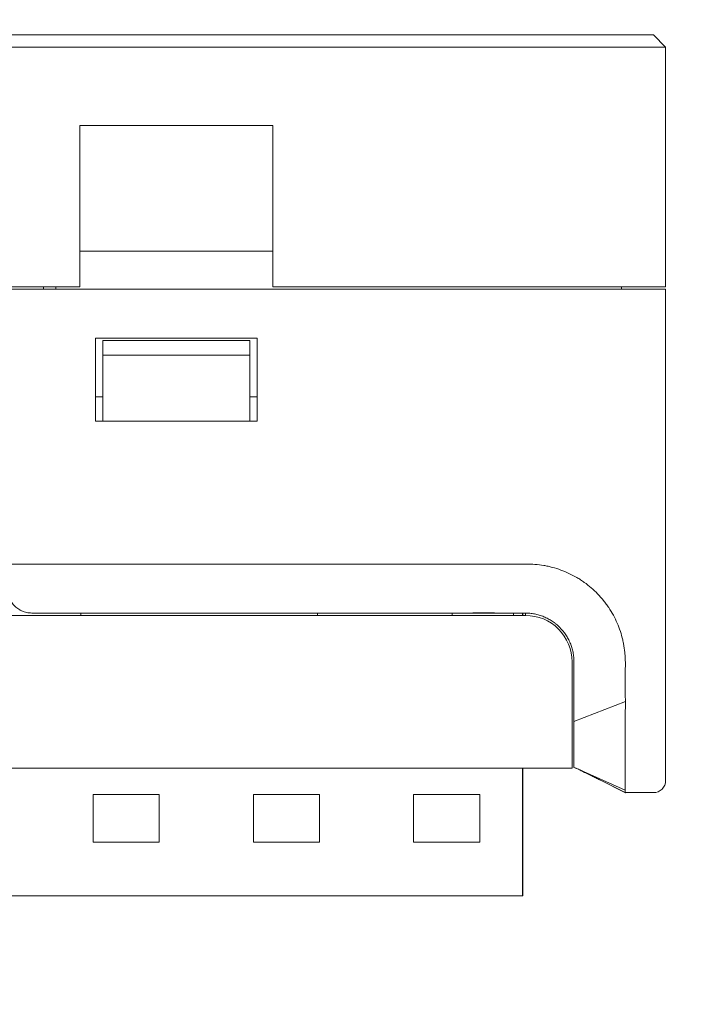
# Model space of a CAD drawing. Header units: millimetres. Extents: x -1114 to 1396, y -630 to 631.
# Tile 3 of 256: x -892 to -865, y -567 to -527. Entities that reach past the tile are written whole.
import ezdxf

# ---------------------------------------------------------------- set-up
doc = ezdxf.new("R2010")
doc.units = ezdxf.units.MM
doc.header["$MEASUREMENT"] = 0

msp = doc.modelspace()

# ---------------------------------------------------------------- linework, layer by layer
at = {"lineweight": 18}
for points, knots in [([(1038.9843, -629.7647), (1038.9843, -629.7647), (-1111.4882, -629.7647), (-1111.4882, -629.7647), (-1111.4882, -629.7647), (-1111.4882, -629.7647), (-1111.4882, 630.7883), (-1111.4882, 630.7883), (-1111.4882, 630.7883), (-1111.4882, 630.7883), (1038.9843, 630.7883), (1038.9843, 630.7883)], [0, 0, 0, 0, 0.3333333, 0.3333333, 0.3333333, 0.3333333, 0.6666667, 0.6666667, 0.6666667, 0.6666667, 1, 1, 1, 1]), ([(-871.9668, -549.4625), (-872.4493, -549.4572), (-872.9256, -549.4586), (-873.4116, -549.4591), (-873.4116, -549.4591), (-873.8673, -549.4596), (-874.3317, -549.4594), (-874.7703, -549.4592)], [0, 0, 0, 0, 0.5, 0.5, 0.5, 0.5, 1, 1, 1, 1]), ([(-867.3967, -552.2117), (-867.4352, -552.0962), (-867.4782, -551.9831), (-867.526, -551.8725), (-867.526, -551.8725), (-867.5737, -551.762), (-867.6262, -551.6539), (-867.6836, -551.5484), (-867.6836, -551.5484), (-867.741, -551.4429), (-867.8032, -551.34), (-867.8701, -551.2396), (-867.8701, -551.2396), (-867.9036, -551.1894), (-867.9383, -551.1398), (-867.9742, -551.0909), (-867.9742, -551.0909), (-868.0101, -551.042), (-868.0473, -550.9937), (-868.0855, -550.9464), (-868.0855, -550.9464), (-868.1617, -550.852), (-868.2417, -550.7617), (-868.3254, -550.6753), (-868.3254, -550.6753), (-868.4091, -550.589), (-868.4965, -550.5067), (-868.5875, -550.4283), (-868.5875, -550.4283), (-868.6785, -550.3499), (-868.7732, -550.2755), (-868.8716, -550.2051), (-868.8716, -550.2051), (-868.9207, -550.1699), (-868.9709, -550.1358), (-869.0219, -550.1026), (-869.0219, -550.1026), (-869.073, -550.0695), (-869.1247, -550.0376), (-869.177, -550.0071), (-869.177, -550.0071), (-869.2814, -549.946), (-869.3881, -549.8899), (-869.4968, -549.8389), (-869.4968, -549.8389), (-869.6055, -549.7878), (-869.7164, -549.7416), (-869.8294, -549.7004), (-869.8294, -549.7004), (-869.9423, -549.6591), (-870.0576, -549.6233), (-870.1749, -549.5922), (-870.1749, -549.5922), (-870.2336, -549.5767), (-870.2929, -549.5624), (-870.3521, -549.5494), (-870.3521, -549.5494), (-870.4114, -549.5363), (-870.4707, -549.5244), (-870.5301, -549.5137), (-870.5301, -549.5137), (-870.7676, -549.471), (-871.0069, -549.4596), (-871.2468, -549.4581), (-871.2468, -549.4581), (-871.4866, -549.4566), (-871.727, -549.4651), (-871.9668, -549.4625)], [0, 0, 0, 0, 0.0588235, 0.0588235, 0.0588235, 0.0588235, 0.1176471, 0.1176471, 0.1176471, 0.1176471, 0.1764706, 0.1764706, 0.1764706, 0.1764706, 0.2352941, 0.2352941, 0.2352941, 0.2352941, 0.2941176, 0.2941176, 0.2941176, 0.2941176, 0.3529412, 0.3529412, 0.3529412, 0.3529412, 0.4117647, 0.4117647, 0.4117647, 0.4117647, 0.4705882, 0.4705882, 0.4705882, 0.4705882, 0.5294118, 0.5294118, 0.5294118, 0.5294118, 0.5882353, 0.5882353, 0.5882353, 0.5882353, 0.6470588, 0.6470588, 0.6470588, 0.6470588, 0.7058824, 0.7058824, 0.7058824, 0.7058824, 0.7647059, 0.7647059, 0.7647059, 0.7647059, 0.8235294, 0.8235294, 0.8235294, 0.8235294, 0.8823529, 0.8823529, 0.8823529, 0.8823529, 0.9411765, 0.9411765, 0.9411765, 0.9411765, 1, 1, 1, 1]), ([(-892.4515, -550.4591), (-892.4515, -550.5217), (-892.4457, -550.5834), (-892.4342, -550.6443), (-892.4342, -550.6443), (-892.4285, -550.6747), (-892.4213, -550.7049), (-892.4127, -550.7349), (-892.4127, -550.7349), (-892.4041, -550.7649), (-892.394, -550.7947), (-892.3825, -550.8243), (-892.3825, -550.8243), (-892.3593, -550.8833), (-892.3308, -550.9397), (-892.2969, -550.9933), (-892.2969, -550.9933), (-892.2799, -551.0201), (-892.2616, -551.0463), (-892.2419, -551.0717), (-892.2419, -551.0717), (-892.2222, -551.0971), (-892.2011, -551.1219), (-892.1785, -551.1458), (-892.1785, -551.1458), (-892.1333, -551.1936), (-892.0837, -551.2367), (-892.0298, -551.275), (-892.0298, -551.275), (-892.0028, -551.2941), (-891.9747, -551.312), (-891.9454, -551.3287), (-891.9454, -551.3287), (-891.9308, -551.337), (-891.9158, -551.345), (-891.9006, -551.3526), (-891.9006, -551.3526), (-891.8854, -551.3603), (-891.8698, -551.3676), (-891.8542, -551.3745), (-891.8542, -551.3745), (-891.7915, -551.402), (-891.7266, -551.423), (-891.6593, -551.4373), (-891.6593, -551.4373), (-891.6256, -551.4445), (-891.5914, -551.4499), (-891.5565, -551.4536), (-891.5565, -551.4536), (-891.5216, -551.4573), (-891.4866, -551.4591), (-891.4515, -551.4591)], [0, 0, 0, 0, 0.0769231, 0.0769231, 0.0769231, 0.0769231, 0.1538462, 0.1538462, 0.1538462, 0.1538462, 0.2307692, 0.2307692, 0.2307692, 0.2307692, 0.3076923, 0.3076923, 0.3076923, 0.3076923, 0.3846154, 0.3846154, 0.3846154, 0.3846154, 0.4615385, 0.4615385, 0.4615385, 0.4615385, 0.5384615, 0.5384615, 0.5384615, 0.5384615, 0.6153846, 0.6153846, 0.6153846, 0.6153846, 0.6923077, 0.6923077, 0.6923077, 0.6923077, 0.7692308, 0.7692308, 0.7692308, 0.7692308, 0.8461538, 0.8461538, 0.8461538, 0.8461538, 0.9230769, 0.9230769, 0.9230769, 0.9230769, 1, 1, 1, 1]), ([(-871.2923, -551.4591), (-871.3449, -551.4591), (-871.3974, -551.4591), (-871.45, -551.4591), (-871.45, -551.4591), (-871.5026, -551.4591), (-871.5552, -551.4591), (-871.6078, -551.4591), (-871.6078, -551.4591), (-871.713, -551.4591), (-871.8182, -551.4591), (-871.9233, -551.4591), (-871.9233, -551.4591), (-872.1337, -551.4591), (-872.3441, -551.4591), (-872.5544, -551.4591)], [0, 0, 0, 0, 0.25, 0.25, 0.25, 0.25, 0.5, 0.5, 0.5, 0.5, 0.75, 0.75, 0.75, 0.75, 1, 1, 1, 1]), ([(-871.2923, -551.4591), (-871.2262, -551.4591), (-871.1607, -551.4624), (-871.0958, -551.4688), (-871.0958, -551.4688), (-871.0309, -551.4752), (-870.9665, -551.4848), (-870.9027, -551.4975), (-870.9027, -551.4975), (-870.8707, -551.5038), (-870.8389, -551.5109), (-870.8073, -551.5188), (-870.8073, -551.5188), (-870.7756, -551.5268), (-870.7441, -551.5355), (-870.7127, -551.545), (-870.7127, -551.545), (-870.6813, -551.5545), (-870.65, -551.5648), (-870.6189, -551.5759), (-870.6189, -551.5759), (-870.5879, -551.587), (-870.5572, -551.5988), (-870.5269, -551.6114), (-870.5269, -551.6114), (-870.4664, -551.6364), (-870.4075, -551.6643), (-870.3501, -551.695), (-870.3501, -551.695), (-870.2926, -551.7256), (-870.2368, -551.7591), (-870.1824, -551.7953), (-870.1824, -551.7953), (-870.1553, -551.8135), (-870.1285, -551.8323), (-870.1021, -551.8518), (-870.1021, -551.8518), (-870.0889, -551.8616), (-870.0758, -551.8715), (-870.0628, -551.8817), (-870.0628, -551.8817), (-870.0498, -551.8918), (-870.0369, -551.9021), (-870.0242, -551.9125), (-870.0242, -551.9125), (-869.9732, -551.9543), (-869.9247, -551.9983), (-869.8786, -552.0444), (-869.8786, -552.0444), (-869.7864, -552.1365), (-869.7036, -552.2371), (-869.6304, -552.3463), (-869.6304, -552.3463), (-869.6122, -552.3736), (-869.5944, -552.4016), (-869.5775, -552.4298), (-869.5775, -552.4298), (-869.5606, -552.458), (-869.5444, -552.4865), (-869.5289, -552.5154), (-869.5289, -552.5154), (-869.4981, -552.5731), (-869.4702, -552.632), (-869.4452, -552.6921), (-869.4452, -552.6921), (-869.4202, -552.7522), (-869.3982, -552.8135), (-869.3791, -552.8761), (-869.3791, -552.8761), (-869.3696, -552.9073), (-869.3608, -552.9389), (-869.3528, -552.9708), (-869.3528, -552.9708), (-869.3448, -553.0027), (-869.3375, -553.035), (-869.331, -553.0673), (-869.331, -553.0673), (-869.3181, -553.1319), (-869.3085, -553.1968), (-869.302, -553.2621), (-869.302, -553.2621), (-869.2955, -553.3274), (-869.2923, -553.3931), (-869.2923, -553.4591)], [0, 0, 0, 0, 0.047619, 0.047619, 0.047619, 0.047619, 0.0952381, 0.0952381, 0.0952381, 0.0952381, 0.1428571, 0.1428571, 0.1428571, 0.1428571, 0.1904762, 0.1904762, 0.1904762, 0.1904762, 0.2380952, 0.2380952, 0.2380952, 0.2380952, 0.2857143, 0.2857143, 0.2857143, 0.2857143, 0.3333333, 0.3333333, 0.3333333, 0.3333333, 0.3809524, 0.3809524, 0.3809524, 0.3809524, 0.4285714, 0.4285714, 0.4285714, 0.4285714, 0.4761905, 0.4761905, 0.4761905, 0.4761905, 0.5238095, 0.5238095, 0.5238095, 0.5238095, 0.5714286, 0.5714286, 0.5714286, 0.5714286, 0.6190476, 0.6190476, 0.6190476, 0.6190476, 0.6666667, 0.6666667, 0.6666667, 0.6666667, 0.7142857, 0.7142857, 0.7142857, 0.7142857, 0.7619048, 0.7619048, 0.7619048, 0.7619048, 0.8095238, 0.8095238, 0.8095238, 0.8095238, 0.8571429, 0.8571429, 0.8571429, 0.8571429, 0.9047619, 0.9047619, 0.9047619, 0.9047619, 0.952381, 0.952381, 0.952381, 0.952381, 1, 1, 1, 1]), ([(-869.3703, -553.459), (-869.3703, -552.955), (-869.5705, -552.4718), (-869.9268, -552.1154), (-869.9268, -552.1154), (-870.2831, -551.7591), (-870.7664, -551.559), (-871.2703, -551.559)], [0, 0, 0, 0, 0.5, 0.5, 0.5, 0.5, 1, 1, 1, 1]), ([(-867.3967, -552.2117), (-867.3587, -552.3261), (-867.3266, -552.4421), (-867.2998, -552.5597), (-867.2998, -552.5597), (-867.2865, -552.6184), (-867.2745, -552.6775), (-867.2638, -552.7367), (-867.2638, -552.7367), (-867.2531, -552.796), (-867.2437, -552.8555), (-867.2356, -552.9152), (-867.2356, -552.9152), (-867.2274, -552.9749), (-867.2205, -553.0348), (-867.2148, -553.0947), (-867.2148, -553.0947), (-867.209, -553.1547), (-867.2045, -553.2147), (-867.201, -553.2748), (-867.201, -553.2748), (-867.1976, -553.335), (-867.1952, -553.3952), (-867.1939, -553.4555), (-867.1939, -553.4555), (-867.1926, -553.5157), (-867.1924, -553.5759), (-867.1931, -553.6361)], [0, 0, 0, 0, 0.1428571, 0.1428571, 0.1428571, 0.1428571, 0.2857143, 0.2857143, 0.2857143, 0.2857143, 0.4285714, 0.4285714, 0.4285714, 0.4285714, 0.5714286, 0.5714286, 0.5714286, 0.5714286, 0.7142857, 0.7142857, 0.7142857, 0.7142857, 0.8571429, 0.8571429, 0.8571429, 0.8571429, 1, 1, 1, 1]), ([(-869.2923, -553.6368), (-869.2923, -553.8252), (-869.2923, -554.0136), (-869.2923, -554.202), (-869.2923, -554.202), (-869.2923, -554.3903), (-869.2923, -554.5787), (-869.2923, -554.7671)], [0, 0, 0, 0, 0.5, 0.5, 0.5, 0.5, 1, 1, 1, 1]), ([(-867.1931, -553.6361), (-867.1961, -553.8768), (-867.1985, -554.1174), (-867.1986, -554.358), (-867.1986, -554.358), (-867.1987, -554.5987), (-867.1964, -554.8393), (-867.1901, -555.0798)], [0, 0, 0, 0, 0.5, 0.5, 0.5, 0.5, 1, 1, 1, 1]), ([(-867.1901, -555.0798), (-867.1901, -555.0798), (-867.1938, -555.0813), (-867.1938, -555.0813), (-867.1938, -555.0813), (-867.1938, -555.0813), (-867.1938, -555.0813), (-867.1938, -555.0813), (-867.1938, -555.0813), (-867.1938, -555.0813), (-869.2923, -555.9044), (-869.2923, -555.9044)], [0, 0, 0, 0, 0.3333333, 0.3333333, 0.3333333, 0.3333333, 0.6666667, 0.6666667, 0.6666667, 0.6666667, 1, 1, 1, 1]), ([(-867.1901, -555.0798), (-867.187, -555.2011), (-867.191, -555.3228), (-867.1946, -555.4445), (-867.1946, -555.4445), (-867.1982, -555.5663), (-867.2014, -555.688), (-867.1979, -555.8091)], [0, 0, 0, 0, 0.5, 0.5, 0.5, 0.5, 1, 1, 1, 1]), ([(-867.1979, -555.8091), (-867.1957, -555.885), (-867.1962, -555.9605), (-867.1976, -556.0354), (-867.1976, -556.0354), (-867.199, -556.1103), (-867.2013, -556.1848), (-867.203, -556.2588), (-867.203, -556.2588), (-867.2047, -556.3328), (-867.2058, -556.4063), (-867.2049, -556.4794), (-867.2049, -556.4794), (-867.2046, -556.4976), (-867.2042, -556.5159), (-867.2038, -556.5341), (-867.2038, -556.5341), (-867.2034, -556.5523), (-867.203, -556.5705), (-867.2026, -556.5886), (-867.2026, -556.5886), (-867.2019, -556.6249), (-867.2012, -556.6611), (-867.2007, -556.6971), (-867.2007, -556.6971), (-867.2001, -556.7332), (-867.1996, -556.7691), (-867.1992, -556.8049), (-867.1992, -556.8049), (-867.1988, -556.8407), (-867.1985, -556.8761), (-867.1982, -556.9112), (-867.1982, -556.9112), (-867.1977, -556.9814), (-867.1975, -557.0502), (-867.1974, -557.1176), (-867.1974, -557.1176), (-867.1972, -557.2525), (-867.1978, -557.382), (-867.1981, -557.506), (-867.1981, -557.506), (-867.1982, -557.537), (-867.1983, -557.5676), (-867.1984, -557.5979), (-867.1984, -557.5979), (-867.1984, -557.6283), (-867.1985, -557.6583), (-867.1984, -557.6878), (-867.1984, -557.6878), (-867.1984, -557.747), (-867.1982, -557.8039), (-867.198, -557.8588), (-867.198, -557.8588), (-867.1977, -557.9685), (-867.1978, -558.0698), (-867.1978, -558.1628), (-867.1978, -558.1628), (-867.1979, -558.2093), (-867.1979, -558.2536), (-867.1979, -558.2959), (-867.1979, -558.2959), (-867.1979, -558.317), (-867.1979, -558.3376), (-867.1978, -558.3576), (-867.1978, -558.3576), (-867.1978, -558.3776), (-867.1978, -558.397), (-867.1978, -558.4157), (-867.1978, -558.4157), (-867.1978, -558.4904), (-867.1978, -558.5548), (-867.198, -558.6089)], [0, 0, 0, 0, 0.0555556, 0.0555556, 0.0555556, 0.0555556, 0.1111111, 0.1111111, 0.1111111, 0.1111111, 0.1666667, 0.1666667, 0.1666667, 0.1666667, 0.2222222, 0.2222222, 0.2222222, 0.2222222, 0.2777778, 0.2777778, 0.2777778, 0.2777778, 0.3333333, 0.3333333, 0.3333333, 0.3333333, 0.3888889, 0.3888889, 0.3888889, 0.3888889, 0.4444444, 0.4444444, 0.4444444, 0.4444444, 0.5, 0.5, 0.5, 0.5, 0.5555556, 0.5555556, 0.5555556, 0.5555556, 0.6111111, 0.6111111, 0.6111111, 0.6111111, 0.6666667, 0.6666667, 0.6666667, 0.6666667, 0.7222222, 0.7222222, 0.7222222, 0.7222222, 0.7777778, 0.7777778, 0.7777778, 0.7777778, 0.8333333, 0.8333333, 0.8333333, 0.8333333, 0.8888889, 0.8888889, 0.8888889, 0.8888889, 0.9444444, 0.9444444, 0.9444444, 0.9444444, 1, 1, 1, 1]), ([(-869.2923, -557.781), (-869.2923, -557.7807), (-869.2923, -557.7799), (-869.2923, -557.7785), (-869.2923, -557.7785), (-869.2923, -557.7767), (-869.2923, -557.774), (-869.2923, -557.7702), (-869.2923, -557.7702), (-869.2923, -557.7627), (-869.2923, -557.7513), (-869.2923, -557.7359), (-869.2923, -557.7359), (-869.2923, -557.7282), (-869.2923, -557.7195), (-869.2923, -557.7099), (-869.2923, -557.7099), (-869.2923, -557.7003), (-869.2923, -557.6898), (-869.2923, -557.6784), (-869.2923, -557.6784), (-869.2923, -557.6557), (-869.2923, -557.6294), (-869.2923, -557.5995), (-869.2923, -557.5995), (-869.2923, -557.5696), (-869.2923, -557.5362), (-869.2923, -557.4991), (-869.2923, -557.4991), (-869.2923, -557.4899), (-869.2923, -557.4804), (-869.2923, -557.4707), (-869.2923, -557.4707), (-869.2923, -557.4609), (-869.2923, -557.451), (-869.2923, -557.4409), (-869.2923, -557.4409), (-869.2923, -557.4206), (-869.2923, -557.3997), (-869.2923, -557.378), (-869.2923, -557.378), (-869.2923, -557.3346), (-869.2923, -557.2885), (-869.2923, -557.2395), (-869.2923, -557.2395), (-869.2923, -557.1905), (-869.2923, -557.1387), (-869.2923, -557.084), (-869.2923, -557.084), (-869.2923, -557.0567), (-869.2923, -557.0286), (-869.2923, -556.9998), (-869.2923, -556.9998), (-869.2923, -556.971), (-869.2923, -556.9417), (-869.2923, -556.912), (-869.2923, -556.912), (-869.2923, -556.8525), (-869.2923, -556.7913), (-869.2923, -556.7283), (-869.2923, -556.7283), (-869.2923, -556.6653), (-869.2923, -556.6005), (-869.2923, -556.5339), (-869.2923, -556.5339), (-869.2923, -556.5006), (-869.2923, -556.4669), (-869.2923, -556.4326), (-869.2923, -556.4326), (-869.2923, -556.3984), (-869.2923, -556.3638), (-869.2923, -556.3291), (-869.2923, -556.3291), (-869.2923, -556.2598), (-869.2923, -556.1897), (-869.2923, -556.119), (-869.2923, -556.119), (-869.2923, -556.0482), (-869.2923, -555.9767), (-869.2923, -555.9044)], [0, 0, 0, 0, 0.05, 0.05, 0.05, 0.05, 0.1, 0.1, 0.1, 0.1, 0.15, 0.15, 0.15, 0.15, 0.2, 0.2, 0.2, 0.2, 0.25, 0.25, 0.25, 0.25, 0.3, 0.3, 0.3, 0.3, 0.35, 0.35, 0.35, 0.35, 0.4, 0.4, 0.4, 0.4, 0.45, 0.45, 0.45, 0.45, 0.5, 0.5, 0.5, 0.5, 0.55, 0.55, 0.55, 0.55, 0.6, 0.6, 0.6, 0.6, 0.65, 0.65, 0.65, 0.65, 0.7, 0.7, 0.7, 0.7, 0.75, 0.75, 0.75, 0.75, 0.8, 0.8, 0.8, 0.8, 0.85, 0.85, 0.85, 0.85, 0.9, 0.9, 0.9, 0.9, 0.95, 0.95, 0.95, 0.95, 1, 1, 1, 1]), ([(-868.6802, -558.0676), (-868.6417, -558.087), (-868.604, -558.106), (-868.5671, -558.1244), (-868.5671, -558.1244), (-868.5115, -558.1523), (-868.458, -558.1791), (-868.4044, -558.2058), (-868.4044, -558.2058), (-868.35, -558.2331), (-868.2955, -558.2603), (-868.2418, -558.2872)], [0, 0, 0, 0, 0.3333333, 0.3333333, 0.3333333, 0.3333333, 0.6666667, 0.6666667, 0.6666667, 0.6666667, 1, 1, 1, 1]), ([(-867.198, -558.6089), (-867.1981, -558.6522), (-867.1977, -558.6887), (-867.1977, -558.7182), (-867.1977, -558.7182), (-867.1977, -558.7477), (-867.198, -558.7701), (-867.1995, -558.7852)], [0, 0, 0, 0, 0.5, 0.5, 0.5, 0.5, 1, 1, 1, 1]), ([(-867.1995, -558.7852), (-867.2003, -558.7932), (-867.1995, -558.7992), (-867.1985, -558.8032), (-867.1985, -558.8032), (-867.1976, -558.8071), (-867.1966, -558.8091), (-867.1976, -558.8091)], [0, 0, 0, 0, 0.5, 0.5, 0.5, 0.5, 1, 1, 1, 1])]:
    msp.add_open_spline(points, degree=3, knots=knots, dxfattribs=at)
for points in [[(-965.5456, -527.8091), (-965.5456, -527.8091), (-866.0456, -527.8091), (-866.0456, -527.8091)], [(-866.0456, -527.8091), (-866.0456, -527.8091), (-865.5456, -528.3091), (-865.5456, -528.3091)], [(-866.0456, -528.3091), (-866.0456, -528.3091), (-965.5456, -528.3091), (-965.5456, -528.3091)], [(-865.5456, -528.3091), (-865.5456, -528.3091), (-866.0456, -528.3091), (-866.0456, -528.3091)], [(-865.5456, -528.3091), (-865.5456, -528.3091), (-865.5456, -538.1145), (-865.5456, -538.1145)], [(-865.5456, -528.3091), (-865.5456, -528.3091), (-865.5456, -538.1145), (-865.5456, -538.1145)], [(-889.4956, -538.1145), (-889.4956, -538.1145), (-889.4956, -531.516), (-889.4956, -531.516)], [(-881.5956, -531.516), (-881.5956, -531.516), (-889.4956, -531.516), (-889.4956, -531.516)], [(-881.5956, -531.516), (-881.5956, -531.516), (-881.5956, -538.1145), (-881.5956, -538.1145)], [(-881.5956, -536.6588), (-881.5956, -536.6588), (-889.4956, -536.6588), (-889.4956, -536.6588)], [(-889.4956, -538.1145), (-889.4956, -538.1145), (-946.5956, -538.1145), (-946.5956, -538.1145)], [(-890.9731, -538.2145), (-890.9731, -538.2145), (-890.9731, -538.1145), (-890.9731, -538.1145)], [(-890.4731, -538.1145), (-890.4731, -538.1145), (-890.4731, -538.2146), (-890.4731, -538.2146)], [(-866.0456, -538.1145), (-866.0456, -538.1145), (-881.5956, -538.1145), (-881.5956, -538.1145)], [(-867.3456, -538.1145), (-867.3456, -538.1145), (-867.3456, -538.2146), (-867.3456, -538.2146)], [(-865.5456, -538.1145), (-865.5456, -538.1145), (-866.0456, -538.1145), (-866.0456, -538.1145)], [(-866.0456, -538.2145), (-866.0456, -538.2145), (-965.5456, -538.2145), (-965.5456, -538.2145)], [(-865.5456, -538.2145), (-865.5456, -538.2145), (-866.0456, -538.2145), (-866.0456, -538.2145)], [(-865.5456, -538.2145), (-865.5456, -538.2145), (-865.5456, -555.8091), (-865.5456, -555.8091)], [(-865.5456, -538.2145), (-865.5456, -538.2145), (-865.5456, -555.8091), (-865.5456, -555.8091)], [(-888.8456, -540.2145), (-888.8456, -540.2145), (-882.2456, -540.2145), (-882.2456, -540.2145)], [(-888.8456, -543.6145), (-888.8456, -543.6145), (-888.8456, -540.2145), (-888.8456, -540.2145)], [(-888.5456, -540.9145), (-888.5456, -540.9145), (-888.5456, -540.3145), (-888.5456, -540.3145)], [(-888.5456, -540.3145), (-888.5456, -540.3145), (-882.5456, -540.3145), (-882.5456, -540.3145)], [(-882.5456, -540.3145), (-882.5456, -540.3145), (-882.5456, -540.9145), (-882.5456, -540.9145)], [(-882.2456, -540.2145), (-882.2456, -540.2145), (-882.2456, -543.6145), (-882.2456, -543.6145)], [(-888.5456, -540.9145), (-888.5456, -540.9145), (-888.5456, -543.0021), (-888.5456, -543.0021)], [(-882.5456, -540.9145), (-882.5456, -540.9145), (-888.5456, -540.9145), (-888.5456, -540.9145)], [(-882.5456, -543.0021), (-882.5456, -543.0021), (-882.5456, -540.9145), (-882.5456, -540.9145)], [(-888.8456, -542.6145), (-888.8456, -542.6145), (-888.5456, -542.6145), (-888.5456, -542.6145)], [(-882.5456, -542.6145), (-882.5456, -542.6145), (-882.2454, -542.6145), (-882.2454, -542.6145)], [(-888.5456, -543.6145), (-888.5456, -543.6145), (-888.5456, -543.0021), (-888.5456, -543.0021)], [(-882.5456, -543.0021), (-882.5456, -543.0021), (-882.5456, -543.6145), (-882.5456, -543.6145)], [(-882.2456, -543.6145), (-882.2456, -543.6145), (-888.8456, -543.6145), (-888.8456, -543.6145)], [(-892.4515, -549.4592), (-892.4515, -549.4592), (-874.7703, -549.4591), (-874.7703, -549.4591)], [(-872.5484, -551.4389), (-872.5484, -551.4389), (-874.314, -551.4591), (-874.314, -551.4591)], [(-892.5515, -551.559), (-892.5515, -551.559), (-871.2703, -551.559), (-871.2703, -551.559)], [(-891.4515, -551.4592), (-885.8906, -551.4592), (-880.3305, -551.4592), (-874.7703, -551.4591)], [(-889.4515, -551.4591), (-889.4515, -551.4591), (-889.4515, -551.559), (-889.4515, -551.559)], [(-879.7703, -551.4591), (-879.7703, -551.4591), (-879.7703, -551.559), (-879.7703, -551.559)], [(-872.5544, -551.4591), (-872.5544, -551.4591), (-874.7703, -551.4591), (-874.7703, -551.4591)], [(-874.2703, -551.4591), (-874.2703, -551.4591), (-874.2703, -551.559), (-874.2703, -551.559)], [(-871.7705, -551.4591), (-871.7705, -551.4591), (-871.7705, -551.559), (-871.7705, -551.559)], [(-871.3971, -551.4591), (-871.3971, -551.4591), (-871.3971, -551.559), (-871.3971, -551.559)], [(-871.3801, -551.4591), (-871.3801, -551.4591), (-871.3801, -551.559), (-871.3801, -551.559)], [(-871.2706, -551.559), (-871.2706, -551.559), (-871.2706, -551.4609), (-871.2706, -551.4609)], [(-869.3703, -553.459), (-869.3703, -553.459), (-869.3703, -555.809), (-869.3703, -555.809)], [(-869.2923, -553.4591), (-869.2923, -553.5184), (-869.2923, -553.5776), (-869.2923, -553.6368)], [(-869.2923, -555.9044), (-869.2923, -555.5254), (-869.2923, -555.1462), (-869.2923, -554.7671)], [(-869.3703, -555.809), (-869.3703, -555.809), (-869.3703, -557.809), (-869.3703, -557.809)], [(-865.5456, -555.8091), (-865.5456, -555.8091), (-865.5456, -558.3091), (-865.5456, -558.3091)], [(-869.3703, -557.809), (-869.3703, -557.809), (-925.5758, -557.809), (-925.5758, -557.809)], [(-869.3703, -557.809), (-869.3703, -557.809), (-925.5758, -557.809), (-925.5758, -557.809)], [(-871.3971, -557.8087), (-871.3971, -557.8087), (-871.3971, -563.0346), (-871.3971, -563.0346)], [(-871.3801, -557.8087), (-871.3801, -557.8087), (-871.3801, -563.0346), (-871.3801, -563.0346)], [(-869.3049, -557.7775), (-869.3049, -557.7775), (-869.0107, -557.8831), (-869.0107, -557.8831)], [(-869.2386, -557.7918), (-869.2386, -557.7918), (-869.0107, -557.8831), (-869.0107, -557.8831)], [(-869.2049, -557.8058), (-869.2049, -557.8058), (-867.2007, -558.8091), (-867.2007, -558.8091)], [(-869.2036, -557.8062), (-869.2036, -557.8062), (-867.1973, -558.8074), (-867.1973, -558.8074)], [(-869.1446, -557.835), (-869.0939, -557.8598), (-869.0432, -557.8846), (-868.9925, -557.9094)], [(-867.1977, -558.7123), (-867.1977, -558.7123), (-869.1425, -557.8303), (-869.1425, -557.8303)], [(-868.9973, -557.9092), (-868.9044, -557.9557), (-868.8114, -558.0021), (-868.7185, -558.0485)], [(-868.243, -558.2865), (-868.243, -558.2865), (-867.1812, -558.8175), (-867.1812, -558.8175)], [(-866.0456, -558.8091), (-865.7694, -558.8091), (-865.5456, -558.5853), (-865.5456, -558.3091)], [(-888.9471, -558.8846), (-888.9471, -558.8846), (-886.2471, -558.8846), (-886.2471, -558.8846)], [(-888.9471, -560.8346), (-888.9471, -560.8346), (-888.9471, -558.8846), (-888.9471, -558.8846)], [(-886.2471, -558.8846), (-886.2471, -558.8846), (-886.2471, -560.8346), (-886.2471, -560.8346)], [(-882.3971, -560.8346), (-882.3971, -560.8346), (-882.3971, -558.8846), (-882.3971, -558.8846)], [(-882.3971, -558.8846), (-882.3971, -558.8846), (-879.6971, -558.8846), (-879.6971, -558.8846)], [(-879.6971, -558.8846), (-879.6971, -558.8846), (-879.6971, -560.8346), (-879.6971, -560.8346)], [(-875.8471, -560.8346), (-875.8471, -560.8346), (-875.8471, -558.8846), (-875.8471, -558.8846)], [(-875.8471, -558.8846), (-875.8471, -558.8846), (-873.1471, -558.8846), (-873.1471, -558.8846)], [(-873.1471, -558.8846), (-873.1471, -558.8846), (-873.1471, -560.8346), (-873.1471, -560.8346)], [(-867.1978, -558.8092), (-867.1978, -558.8092), (-867.1812, -558.8175), (-867.1812, -558.8175)], [(-867.1976, -558.8091), (-867.1976, -558.8091), (-866.0456, -558.8091), (-866.0456, -558.8091)], [(-866.6215, -558.8091), (-866.6215, -558.8091), (-867.1974, -558.8091), (-867.1974, -558.8091)], [(-866.0456, -558.8091), (-866.0456, -558.8091), (-866.6215, -558.8091), (-866.6215, -558.8091)], [(-886.2471, -560.8346), (-886.2471, -560.8346), (-888.9471, -560.8346), (-888.9471, -560.8346)], [(-879.6971, -560.8346), (-879.6971, -560.8346), (-882.3971, -560.8346), (-882.3971, -560.8346)], [(-873.1471, -560.8346), (-873.1471, -560.8346), (-875.8471, -560.8346), (-875.8471, -560.8346)], [(-896.8971, -563.0346), (-896.8971, -563.0346), (-884.3971, -563.0346), (-884.3971, -563.0346)], [(-884.3971, -563.0346), (-884.3971, -563.0346), (-871.8971, -563.0346), (-871.8971, -563.0346)], [(-871.3971, -563.0346), (-871.3971, -563.0346), (-871.8971, -563.0346), (-871.8971, -563.0346)], [(-871.3801, -563.0346), (-871.3801, -563.0346), (-871.3971, -563.0346), (-871.3971, -563.0346)]]:
    msp.add_open_spline(points, degree=3, dxfattribs=at)

doc.saveas('drawing.dxf')
